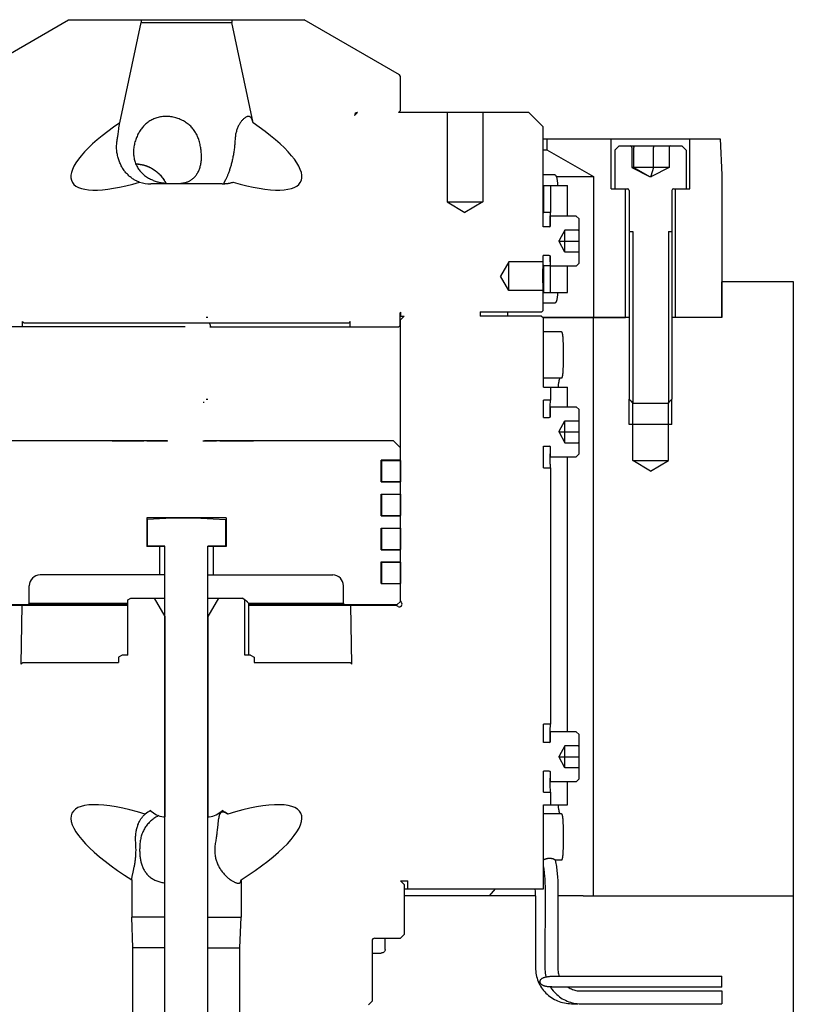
# Model space of a CAD drawing. Extents: x 0 to 1189, y 0 to 841.
# Tile 79 of 84: x 840 to 948, y 526 to 664. Entities that reach past the tile are written whole.
import ezdxf

# ---------------------------------------------------------------- set-up
doc = ezdxf.new("R2010")
doc.units = 0
doc.header["$LTSCALE"] = 65.395
for name, color, linetype in [('MG46101_3B_G_55_R000_JG_BL13', 7, 'CONTINUOUS'), ('MG46_3B_AC_WEB_BL12', 7, 'CONTINUOUS'), ('MG46_3B_PPU_WEB_BL11', 7, 'CONTINUOUS'), ('MG46_3B_PSUP_WEB_BL14', 7, 'CONTINUOUS')]:
    doc.layers.add(name, color=color, linetype=linetype)

# ---------------------------------------------------------------- blocks, each defined once
blk = doc.blocks.new('MG46_3B_PPU_WEB_BL11', base_point=(604.15, 524.71))
at = {"layer": 'MG46_3B_PPU_WEB_BL11', "color": 7, "linetype": 'CONTINUOUS'}
for p, q in [((912.19, 541.65), (893.81, 541.65)), ((918.89, 541.65), (915.34, 541.65)), ((948.31, 440.65), (948.31, 541.65)), ((891.13, 534.15), (891.13, 535.75)), ((889.31, 533.65), (890.58, 533.65))]:
    blk.add_line(p, q, dxfattribs=at)
blk.add_lwpolyline([(891.13, 534.15), (891.12, 534.06), (891.09, 533.97), (891.04, 533.88), (890.98, 533.81), (890.89, 533.74), (890.8, 533.69), (890.69, 533.67), (890.58, 533.65)], dxfattribs=at)
blk = doc.blocks.new('MG46_3B_AC_WEB_BL12', base_point=(604.05, 493.06))
at = {"layer": 'MG46_3B_AC_WEB_BL12', "color": 7, "linetype": 'CONTINUOUS'}
for p, q in [((913.28, 647.65), (938.05, 647.65)), ((913.81, 647.65), (913.81, 646.15)), ((922.81, 640.65), (922.81, 647.65)), ((923.91, 646.68), (923.31, 646.08)), ((923.91, 646.68), (931.06, 646.68)), ((931.11, 646.68), (932.71, 646.68)), ((932.71, 646.68), (933.31, 646.08)), ((933.81, 640.65), (933.81, 647.65)), ((938.05, 647.65), (938.31, 642.65)), ((913.28, 646.15), (913.81, 646.15)), ((913.81, 646.15), (920.31, 642.4)), ((923.31, 646.08), (923.31, 640.68)), ((925.71, 646.48), (925.71, 643.68)), ((925.97, 643.68), (925.97, 646.48)), ((928.72, 643.68), (928.72, 646.48)), ((930.9, 646.48), (930.9, 643.68)), ((933.31, 646.08), (933.31, 640.68)), ((930.9, 643.68), (925.71, 643.68)), ((925.71, 643.68), (928.18, 642.4)), ((925.97, 643.68), (928.19, 642.4)), ((928.72, 643.68), (928.34, 642.43)), ((930.9, 643.68), (928.44, 642.4)), ((938.31, 642.65), (938.31, 622.65)), ((915.11, 642.4), (920.31, 642.4)), ((920.31, 642.4), (920.31, 622.65)), ((928.18, 642.4), (928.44, 642.4)), ((922.81, 640.65), (925.15, 640.65)), ((923.31, 640.68), (925.06, 640.68)), ((924.81, 622.65), (924.81, 640.65)), ((925.31, 640.43), (925.31, 611.23)), ((931.31, 640.43), (931.31, 611.23)), ((931.51, 640.65), (933.81, 640.65)), ((931.56, 640.68), (933.31, 640.68)), ((931.81, 622.65), (931.81, 640.65)), ((925.31, 634.68), (925.81, 634.68)), ((930.81, 634.68), (931.31, 634.68)), ((913.21, 622.65), (924.81, 622.65)), ((938.31, 622.65), (931.81, 622.65)), ((925.31, 611.23), (925.85, 610.68)), ((931.31, 611.23), (930.77, 610.68)), ((925.81, 610.68), (930.77, 610.68))]:
    blk.add_line(p, q, dxfattribs=at)
at = {"layer": 'MG46_3B_AC_WEB_BL12', "color": 2, "linetype": 'CONTINUOUS'}
for p, q in [((925.81, 634.68), (925.81, 610.68)), ((930.81, 634.68), (930.81, 610.68))]:
    blk.add_line(p, q, dxfattribs=at)
at = {"layer": 'MG46_3B_AC_WEB_BL12', "color": 7, "linetype": 'CONTINUOUS'}
for points in [[(925.79, 646.68), (925.81, 646.68), (925.84, 646.68), (925.86, 646.67), (925.88, 646.65), (925.9, 646.64), (925.92, 646.62), (925.94, 646.6), (925.95, 646.58), (925.96, 646.55), (925.96, 646.53), (925.97, 646.51), (925.97, 646.48)], [(928.75, 646.68), (928.75, 646.68), (928.74, 646.68), (928.74, 646.67), (928.74, 646.65), (928.73, 646.64), (928.73, 646.62), (928.73, 646.6), (928.73, 646.58), (928.72, 646.55), (928.72, 646.53), (928.72, 646.51), (928.72, 646.48)]]:
    blk.add_lwpolyline(points, dxfattribs=at)
for centre, start, end in [((925.06, 640.43), 0, 90), ((931.56, 640.43), 90, 180)]:
    blk.add_arc(centre, 0.25, start, end, dxfattribs=at)
for centre, start_param, end_param in [((925.51, 646.48), 0, 1.570796), ((931.11, 646.48), 1.570796, 3.141593)]:
    blk.add_ellipse(centre, major_axis=(0.202, 0), ratio=0.990268, start_param=start_param, end_param=end_param, dxfattribs=at)
blk = doc.blocks.new('MG46101_3B_G_55_R000_JG_BL13', base_point=(605.63, 512.66))
at = {"layer": 'MG46101_3B_G_55_R000_JG_BL13', "color": 7, "linetype": 'CONTINUOUS'}
for p, q in [((833.46, 656.64), (846.82, 664.35)), ((846.82, 664.35), (879.8, 664.35)), ((853.98, 649.92), (856.96, 663.95)), ((856.96, 664.35), (856.96, 663.95)), ((856.96, 663.95), (869.66, 663.95)), ((869.66, 664.35), (869.66, 663.95)), ((872.64, 649.92), (869.66, 663.95)), ((893.16, 656.64), (879.8, 664.35)), ((893.31, 656.38), (893.16, 656.64)), ((893.31, 651.65), (893.31, 656.38)), ((887.28, 651.35), (886.85, 650.93)), ((886.85, 650.93), (886.85, 650.96)), ((887.28, 651.35), (887.25, 651.35)), ((893.31, 651.65), (893.01, 651.35)), ((911.28, 651.35), (893.01, 651.35)), ((899.81, 651.35), (899.81, 638.86)), ((904.81, 651.35), (904.81, 638.86)), ((913.28, 649.35), (911.28, 651.35)), ((853.74, 648.31), (853.84, 649.08)), ((913.28, 635.35), (913.28, 649.35)), ((914.89, 642.65), (913.28, 642.65)), ((868.31, 641.35), (858.31, 641.35)), ((868.63, 641.65), (868.58, 641.56)), ((913.28, 641.15), (914.31, 641.15)), ((913.31, 641.15), (913.31, 637.35)), ((914.31, 641.15), (914.31, 637.35)), ((914.33, 641.15), (916.67, 641.15)), ((916.67, 636.85), (916.67, 641.15)), ((899.81, 638.86), (904.81, 638.86)), ((899.81, 638.86), (902.31, 637.35)), ((904.81, 638.86), (902.31, 637.35)), ((913.29, 636.98), (913.3, 637.2)), ((913.3, 637.2), (913.31, 637.35)), ((914.31, 637.35), (913.31, 637.35)), ((914.28, 636.79), (914.29, 637.02)), ((914.29, 637.02), (914.3, 637.23)), ((914.3, 637.23), (914.31, 637.35)), ((913.28, 636.8), (913.29, 636.98)), ((914.25, 635.61), (914.26, 635.79)), ((914.25, 635.42), (914.25, 635.61)), ((914.26, 636.05), (914.27, 636.3)), ((914.26, 635.79), (914.26, 636.05)), ((914.28, 636.6), (914.28, 636.79)), ((914.31, 635.55), (914.31, 636.85)), ((917.91, 636.85), (914.31, 636.85)), ((918.31, 636.45), (917.91, 636.85)), ((918.31, 630.25), (918.31, 636.45)), ((914.11, 635.35), (913.28, 635.35)), ((916.31, 634.89), (915.54, 633.43)), ((916.31, 631.81), (916.31, 634.89)), ((918.17, 634.89), (916.31, 634.89)), ((915.54, 633.28), (915.54, 633.43)), ((915.54, 633.35), (918.31, 633.35)), ((916.31, 631.81), (915.54, 633.28)), ((918.17, 631.81), (916.31, 631.81)), ((908.49, 630.45), (907.28, 628.45)), ((908.49, 626.45), (908.49, 630.45)), ((913.28, 630.45), (908.49, 630.45)), ((913.27, 630.08), (913.28, 630.3)), ((913.28, 630.45), (913.28, 631.35)), ((914.11, 631.35), (913.28, 631.35)), ((913.28, 630.3), (913.28, 630.45)), ((913.31, 629.95), (913.3, 630.15)), ((914.26, 631.18), (914.26, 631.28)), ((914.27, 630.94), (914.26, 631.18)), ((914.28, 630.71), (914.27, 630.94)), ((914.28, 630.51), (914.28, 630.71)), ((914.29, 630.34), (914.28, 630.51)), ((914.3, 630.15), (914.29, 630.34)), ((914.31, 629.95), (914.3, 630.15)), ((914.31, 626.15), (914.31, 631.15)), ((918.31, 630.25), (917.91, 629.85)), ((913.24, 628.74), (913.25, 628.97)), ((913.24, 628.51), (913.24, 628.74)), ((913.25, 629.43), (913.26, 629.62)), ((913.25, 629.19), (913.25, 629.43)), ((913.25, 628.97), (913.25, 629.19)), ((913.26, 629.85), (913.27, 630.08)), ((913.26, 629.62), (913.26, 629.85)), ((913.31, 629.95), (913.31, 626.15)), ((913.31, 629.95), (914.31, 629.95)), ((917.91, 629.85), (914.31, 629.85)), ((916.67, 626.15), (916.67, 629.85)), ((908.49, 626.45), (907.28, 628.45)), ((913.24, 628.28), (913.24, 628.51)), ((913.25, 628.05), (913.24, 628.28)), ((913.25, 627.83), (913.25, 628.05)), ((913.25, 627.58), (913.25, 627.83)), ((913.26, 627.36), (913.25, 627.58)), ((913.26, 627.12), (913.26, 627.36)), ((913.28, 626.45), (908.49, 626.45)), ((913.27, 626.9), (913.26, 627.12)), ((913.28, 626.68), (913.27, 626.9)), ((913.28, 626.45), (913.28, 626.68)), ((913.28, 623.65), (913.28, 626.45)), ((913.28, 626.15), (916.67, 626.15)), ((914.89, 624.65), (913.28, 624.65)), ((893.24, 621.55), (893.24, 623.25)), ((893.31, 623.41), (893.31, 622.85)), ((904.46, 623.45), (904.46, 622.85)), ((904.46, 623.45), (913.08, 623.45)), ((908.35, 622.85), (908.35, 623.45)), ((913.28, 623.65), (913.08, 623.45)), ((840.36, 621.35), (840.35, 622.08)), ((840.35, 622.08), (840.57, 621.85)), ((886.04, 621.85), (840.57, 621.85)), ((886.27, 622.08), (886.04, 621.85)), ((886.26, 621.35), (886.27, 622.08)), ((893.24, 622.85), (893.81, 622.85)), ((893.31, 622.35), (893.24, 622.35)), ((893.31, 622.35), (893.81, 622.85)), ((893.31, 582.99), (893.31, 622.35)), ((913.01, 622.85), (904.46, 622.85)), ((913.31, 622.55), (913.01, 622.85)), ((913.31, 612.9), (913.31, 622.55)), ((863.13, 621.35), (833.58, 621.35)), ((866.59, 621.35), (893.04, 621.35)), ((893.24, 621.55), (893.04, 621.35)), ((915.83, 620.65), (913.31, 620.65)), ((916.06, 618.76), (916.06, 616.15)), ((915.83, 614.15), (913.31, 614.15)), ((913.31, 612.9), (914.31, 612.9)), ((914.31, 612.9), (914.31, 611.1)), ((914.34, 612.9), (916.67, 612.9)), ((916.67, 610.15), (916.67, 612.9)), ((913.31, 608.65), (913.31, 611.1)), ((914.31, 611.1), (913.31, 611.1)), ((914.29, 610.77), (914.3, 610.93)), ((914.25, 609.39), (914.26, 609.58)), ((914.26, 609.95), (914.27, 610.18)), ((914.26, 609.77), (914.26, 609.95)), ((914.26, 609.58), (914.26, 609.77)), ((914.27, 610.18), (914.28, 610.39)), ((914.28, 610.57), (914.29, 610.77)), ((914.28, 610.39), (914.28, 610.57)), ((914.31, 608.85), (914.31, 610.15)), ((914.31, 610.15), (917.91, 610.15)), ((917.91, 610.15), (918.31, 609.75)), ((918.31, 603.55), (918.31, 609.75)), ((913.31, 608.65), (914.11, 608.65)), ((914.25, 609.2), (914.25, 609.39)), ((914.25, 608.72), (914.25, 609.2)), ((915.54, 606.73), (916.31, 608.19)), ((916.31, 605.11), (916.31, 608.19)), ((916.31, 608.19), (918.17, 608.19)), ((915.54, 606.58), (915.54, 606.73)), ((915.54, 606.65), (918.31, 606.65)), ((860.67, 605.4), (834.32, 605.4)), ((852.92, 605.35), (852.92, 605.4)), ((857.33, 605.35), (852.92, 605.35)), ((857.25, 605.4), (857.25, 605.35)), ((857.33, 605.35), (857.33, 605.4)), ((857.79, 605.35), (857.79, 605.4)), ((860.67, 605.35), (857.79, 605.35)), ((858.25, 605.4), (858.25, 605.35)), ((858.36, 605.4), (858.36, 605.35)), ((860.5, 605.4), (860.5, 605.35)), ((860.67, 605.35), (860.67, 605.4)), ((867.54, 605.35), (865.6, 605.35)), ((865.85, 605.4), (865.85, 605.35)), ((892.3, 605.4), (865.85, 605.4)), ((866.42, 605.4), (866.42, 605.35)), ((866.73, 605.4), (866.73, 605.35)), ((866.98, 605.4), (866.98, 605.35)), ((867.18, 605.4), (867.18, 605.35)), ((867.32, 605.4), (867.32, 605.35)), ((867.54, 605.35), (867.54, 605.4)), ((868, 605.35), (868, 605.4)), ((872.69, 605.35), (868, 605.35)), ((868.05, 605.4), (868.05, 605.35)), ((868.14, 605.4), (868.14, 605.35)), ((872.69, 605.35), (872.69, 605.4)), ((893.3, 604.4), (892.3, 605.4)), ((915.54, 606.58), (916.31, 605.11)), ((893.3, 602.67), (893.3, 604.4)), ((913.31, 601.6), (913.31, 604.65)), ((913.31, 604.65), (914.11, 604.65)), ((914.25, 604.59), (914.25, 603.57)), ((914.31, 603.15), (914.31, 604.45)), ((916.31, 605.11), (918.17, 605.11)), ((890.61, 599.64), (890.61, 602.67)), ((893.3, 602.67), (890.61, 602.67)), ((890.61, 602.65), (893.3, 602.65)), ((890.65, 602.65), (890.65, 599.66)), ((893.3, 602.65), (893.3, 599.66)), ((914.25, 603.38), (914.25, 603.57)), ((914.26, 603.19), (914.25, 603.38)), ((914.26, 603), (914.26, 603.19)), ((914.26, 602.82), (914.26, 603)), ((914.27, 602.59), (914.26, 602.82)), ((914.28, 602.37), (914.27, 602.59)), ((914.31, 603.15), (917.91, 603.15)), ((916.67, 564.65), (916.67, 603.15)), ((917.91, 603.15), (918.31, 603.55)), ((913.31, 601.6), (914.31, 601.6)), ((914.28, 602.18), (914.28, 602.37)), ((914.29, 602.01), (914.28, 602.18)), ((914.3, 601.81), (914.29, 602.01)), ((914.31, 601.61), (914.3, 601.81)), ((914.31, 601.6), (914.31, 565.7)), ((890.61, 599.66), (893.3, 599.66)), ((893.3, 599.64), (890.61, 599.64)), ((893.3, 597.92), (893.3, 599.64)), ((890.61, 594.89), (890.61, 597.92)), ((890.61, 597.92), (893.3, 597.92)), ((890.61, 597.9), (893.3, 597.9)), ((890.65, 597.9), (890.65, 594.91)), ((893.3, 597.9), (893.3, 594.91)), ((857.75, 594.6), (857.75, 590.6)), ((868.87, 594.6), (857.75, 594.6)), ((861.31, 594.55), (857.81, 594.37)), ((857.81, 594.37), (857.81, 590.65)), ((865.31, 594.55), (861.31, 594.55)), ((865.31, 594.55), (868.81, 594.37)), ((868.81, 594.37), (868.81, 590.65)), ((868.87, 594.6), (868.87, 590.6)), ((890.61, 594.91), (893.3, 594.91)), ((890.61, 594.89), (893.3, 594.89)), ((893.3, 593.17), (893.3, 594.89)), ((890.61, 590.14), (890.61, 593.17)), ((890.61, 593.17), (893.3, 593.17)), ((890.61, 593.15), (893.3, 593.15)), ((890.65, 593.15), (890.65, 590.16)), ((893.3, 593.15), (893.3, 590.16)), ((860.31, 590.6), (857.75, 590.6)), ((860.31, 590.65), (857.81, 590.65)), ((859.56, 590.6), (859.56, 586.6)), ((860.31, 474.55), (860.31, 590.65)), ((866.31, 474.55), (866.31, 590.65)), ((868.81, 590.65), (866.31, 590.65)), ((868.87, 590.6), (866.31, 590.6)), ((867.06, 590.6), (867.06, 586.6)), ((890.61, 590.16), (893.3, 590.16)), ((890.61, 590.14), (893.3, 590.14)), ((893.3, 588.42), (893.3, 590.14)), ((890.61, 585.39), (890.61, 588.42)), ((890.61, 588.42), (893.3, 588.42)), ((890.61, 588.4), (893.3, 588.4)), ((890.65, 588.4), (890.65, 585.41)), ((893.3, 588.4), (893.3, 585.41)), ((860.31, 586.6), (842.81, 586.6)), ((866.31, 586.6), (883.81, 586.6)), ((841.31, 582.6), (841.31, 585.1)), ((885.31, 582.6), (885.31, 585.1)), ((890.61, 585.41), (893.3, 585.41)), ((890.61, 585.39), (893.3, 585.39)), ((893.3, 582.9), (893.3, 585.39)), ((855.13, 583.14), (855.51, 583.35)), ((855.51, 583.35), (860.31, 583.35)), ((858.81, 583.35), (860.28, 580.8)), ((866.31, 583.35), (871.11, 583.35)), ((867.81, 583.35), (866.33, 580.8)), ((871.49, 583.14), (871.11, 583.35)), ((855.13, 582.4), (833.82, 582.4)), ((834.06, 582.35), (855.13, 582.35)), ((840.15, 574.13), (840.29, 582.35)), ((841.11, 582.4), (841.31, 582.6)), ((855.13, 582.6), (841.31, 582.6)), ((855.13, 575.35), (855.13, 583.14)), ((871.49, 575.35), (871.49, 583.14)), ((871.99, 582.66), (871.99, 575.35)), ((885.31, 582.6), (871.99, 582.6)), ((892.8, 582.4), (871.99, 582.4)), ((871.99, 582.35), (892.56, 582.35)), ((885.51, 582.4), (885.31, 582.6)), ((886.47, 574.13), (886.32, 582.35)), ((892.95, 582.19), (892.56, 582.35)), ((892.8, 582.4), (893.3, 582.9)), ((893.45, 582.77), (893.31, 582.99)), ((860.28, 580.8), (860.28, 552.75)), ((860.28, 580.8), (860.31, 580.8)), ((866.31, 580.8), (866.33, 580.8)), ((866.33, 580.8), (866.33, 552.75)), ((854.31, 575.35), (853.81, 575.07)), ((853.81, 575.07), (853.81, 574.35)), ((855.13, 575.35), (854.31, 575.35)), ((872.31, 575.35), (871.49, 575.35)), ((872.31, 575.35), (872.81, 575.07)), ((872.81, 575.07), (872.81, 574.35)), ((840.15, 574.13), (840.38, 574.35)), ((840.38, 574.35), (853.81, 574.35)), ((872.81, 574.35), (886.24, 574.35)), ((886.47, 574.13), (886.24, 574.35)), ((914.31, 565.7), (913.31, 565.7)), ((913.31, 563.15), (913.31, 565.7)), ((914.28, 565.17), (914.29, 565.37)), ((914.29, 565.37), (914.3, 565.55)), ((914.3, 565.55), (914.31, 565.7)), ((914.25, 563.99), (914.26, 564.18)), ((914.25, 563.8), (914.25, 563.99)), ((914.26, 564.55), (914.27, 564.78)), ((914.26, 564.37), (914.26, 564.55)), ((914.26, 564.18), (914.26, 564.37)), ((914.27, 564.78), (914.28, 564.99)), ((914.28, 564.99), (914.28, 565.17)), ((917.91, 564.65), (914.31, 564.65)), ((914.31, 563.35), (914.31, 564.65)), ((918.31, 564.25), (917.91, 564.65)), ((918.31, 558.05), (918.31, 564.25)), ((914.11, 563.15), (913.31, 563.15)), ((914.25, 563.22), (914.25, 563.8)), ((916.31, 562.69), (915.54, 561.23)), ((918.17, 562.69), (916.31, 562.69)), ((916.31, 559.61), (916.31, 562.69)), ((915.54, 561.08), (915.54, 561.23)), ((915.54, 561.15), (918.31, 561.15)), ((916.31, 559.61), (915.54, 561.08)), ((914.11, 559.15), (913.31, 559.15)), ((913.31, 556.2), (913.31, 559.15)), ((914.25, 559.09), (914.25, 558.17)), ((914.31, 557.65), (914.31, 558.95)), ((918.17, 559.61), (916.31, 559.61)), ((914.25, 557.98), (914.25, 558.17)), ((914.26, 557.79), (914.25, 557.98)), ((914.26, 557.6), (914.26, 557.79)), ((914.26, 557.42), (914.26, 557.6)), ((914.27, 557.19), (914.26, 557.42)), ((914.28, 556.97), (914.27, 557.19)), ((917.91, 557.65), (914.31, 557.65)), ((916.67, 554.4), (916.67, 557.65)), ((918.31, 558.05), (917.91, 557.65)), ((913.31, 556.2), (914.31, 556.2)), ((914.28, 556.78), (914.28, 556.97)), ((914.29, 556.61), (914.28, 556.78)), ((914.3, 556.41), (914.29, 556.61)), ((914.31, 556.21), (914.3, 556.41)), ((914.31, 556.2), (914.31, 554.4)), ((913.31, 554.4), (916.67, 554.4)), ((913.31, 542.65), (913.31, 554.4)), ((858.31, 553.59), (858.31, 553.62)), ((868.31, 553.59), (868.31, 553.62)), ((915.83, 553.15), (913.31, 553.15)), ((860.11, 552.75), (860.31, 552.75)), ((866.31, 552.75), (866.51, 552.75)), ((867.7, 551.66), (867.61, 550.88)), ((916.06, 551.26), (916.06, 548.65)), ((913.38, 546.73), (913.31, 546.7)), ((914.96, 546.67), (915.01, 546.42)), ((915.83, 546.65), (914.96, 546.65)), ((855.79, 544.77), (855.89, 545.21)), ((855.89, 545.21), (855.95, 545.45)), ((855.66, 543.92), (855.66, 538.7)), ((870.96, 543.92), (870.96, 538.7)), ((893.31, 543.75), (894.31, 543.75)), ((893.81, 543.25), (893.31, 543.75)), ((893.81, 543.25), (893.81, 536.25)), ((894.31, 542.65), (894.31, 543.75)), ((893.81, 542.65), (913.31, 542.65)), ((905.74, 541.65), (906.61, 542.65)), ((913.54, 542.68), (913.52, 531.58)), ((915.34, 542.68), (915.32, 531.58)), ((912.22, 540.52), (912.2, 531.6)), ((855.81, 534.4), (855.66, 538.7)), ((860.31, 538.7), (855.66, 538.7)), ((866.31, 538.7), (870.96, 538.7)), ((870.81, 534.4), (870.96, 538.7)), ((889.31, 535.35), (889.31, 526.9)), ((889.71, 535.75), (893.31, 535.75)), ((893.81, 536.25), (893.31, 535.75)), ((860.31, 534.4), (855.81, 534.4)), ((855.81, 499.65), (855.81, 534.4)), ((866.31, 534.4), (870.81, 534.4)), ((870.81, 499.65), (870.81, 534.4)), ((914.58, 530.4), (914.79, 530.4)), ((914.79, 530.4), (938.31, 530.4)), ((938.31, 528.9), (938.31, 530.4)), ((918.21, 528.37), (938.31, 528.37)), ((918.54, 528.35), (938.31, 528.35)), ((938.31, 528.37), (938.31, 526.55)), ((889.31, 526.9), (888.81, 526.4)), ((917.23, 526.57), (918.15, 526.57)), ((918.54, 526.55), (938.31, 526.55))]:
    blk.add_line(p, q, dxfattribs=at)
for points in [[(860.48, 650.81), (860.32, 650.8), (860.15, 650.8), (859.99, 650.78), (859.83, 650.76), (859.67, 650.74), (859.51, 650.7), (859.35, 650.67), (859.19, 650.62), (859.04, 650.58), (858.89, 650.52), (858.75, 650.46), (858.6, 650.4), (858.46, 650.33), (858.33, 650.26), (858.2, 650.18), (858.07, 650.1), (857.95, 650.01), (857.83, 649.93), (857.71, 649.83), (857.6, 649.74), (857.49, 649.64), (857.39, 649.53), (857.29, 649.43), (857.19, 649.32), (857.1, 649.2), (857.01, 649.09), (856.92, 648.97), (856.85, 648.86)], [(865.09, 647.39), (865.04, 647.56), (864.99, 647.72), (864.93, 647.87), (864.87, 648.02), (864.8, 648.17), (864.73, 648.31), (864.65, 648.45), (864.58, 648.58), (864.49, 648.72), (864.4, 648.84), (864.31, 648.97), (864.22, 649.09), (864.12, 649.2), (864.01, 649.32), (863.91, 649.43), (863.79, 649.53), (863.68, 649.64), (863.56, 649.74), (863.43, 649.83), (863.3, 649.93), (863.17, 650.01), (863.03, 650.1), (862.89, 650.18), (862.75, 650.26), (862.6, 650.33), (862.45, 650.4), (862.29, 650.46), (862.13, 650.52), (861.97, 650.58), (861.81, 650.62), (861.65, 650.67), (861.48, 650.7), (861.32, 650.74), (861.15, 650.76), (860.98, 650.78), (860.82, 650.8), (860.65, 650.8), (860.48, 650.81)], [(872.01, 650.81), (871.95, 650.8), (871.89, 650.8), (871.84, 650.78), (871.77, 650.76), (871.71, 650.74), (871.65, 650.7), (871.58, 650.67), (871.52, 650.62), (871.45, 650.58), (871.39, 650.52), (871.32, 650.46), (871.25, 650.4), (871.18, 650.33), (871.12, 650.26), (871.05, 650.18), (870.99, 650.1), (870.92, 650.01), (870.86, 649.93), (870.8, 649.83), (870.74, 649.74), (870.69, 649.64), (870.63, 649.53), (870.58, 649.43), (870.53, 649.32), (870.48, 649.2), (870.43, 649.09), (870.39, 648.97), (870.35, 648.84), (870.31, 648.72), (870.28, 648.58), (870.24, 648.45), (870.21, 648.31), (870.19, 648.17), (870.17, 648.02), (870.15, 647.87), (870.13, 647.72), (870.12, 647.56), (870.11, 647.39)], [(872.2, 650.76), (872.19, 650.77), (872.14, 650.79), (872.1, 650.8), (872.05, 650.8), (872.01, 650.81)], [(853.84, 649.08), (853.87, 649.31), (853.89, 649.42), (853.91, 649.53), (853.92, 649.63), (853.94, 649.73), (853.96, 649.83), (853.98, 649.92)], [(872.64, 649.92), (872.62, 650), (872.6, 650.08), (872.58, 650.15), (872.56, 650.23), (872.54, 650.29), (872.52, 650.36), (872.49, 650.42), (872.46, 650.47), (872.44, 650.53), (872.41, 650.57), (872.37, 650.62), (872.34, 650.66), (872.3, 650.69), (872.27, 650.72), (872.23, 650.75), (872.2, 650.76)], [(853.6, 647.39), (853.63, 647.56), (853.65, 647.72), (853.68, 647.87), (853.7, 648.02), (853.74, 648.31)], [(856.85, 648.86), (856.84, 648.84), (856.76, 648.72), (856.68, 648.58), (856.61, 648.45), (856.53, 648.31), (856.46, 648.17), (856.4, 648.02), (856.33, 647.87), (856.27, 647.72), (856.21, 647.56), (856.16, 647.39)], [(856.76, 641.61), (856.67, 641.64), (856.58, 641.67), (856.49, 641.71), (856.39, 641.75), (856.3, 641.79), (856.2, 641.84), (856.09, 641.9), (855.99, 641.95), (855.88, 642.02), (855.78, 642.09), (855.67, 642.16), (855.56, 642.24), (855.45, 642.33), (855.34, 642.42), (855.24, 642.51), (855.14, 642.61), (855.04, 642.71), (854.94, 642.81), (854.84, 642.92), (854.75, 643.03), (854.66, 643.15), (854.58, 643.26), (854.49, 643.38), (854.41, 643.51), (854.33, 643.63), (854.26, 643.76), (854.19, 643.89), (854.12, 644.02), (854.06, 644.16), (854, 644.3), (853.94, 644.44), (853.88, 644.58), (853.83, 644.72), (853.79, 644.87), (853.74, 645.02), (853.7, 645.17), (853.67, 645.32), (853.64, 645.47), (853.61, 645.63), (853.58, 645.78), (853.57, 645.94), (853.55, 646.1), (853.54, 646.26), (853.53, 646.42), (853.53, 646.58), (853.54, 646.74), (853.55, 646.91), (853.56, 647.07), (853.58, 647.23), (853.6, 647.39)], [(856.16, 647.39), (856.11, 647.23), (856.06, 647.06), (856.02, 646.9), (855.99, 646.73), (855.96, 646.56), (855.94, 646.4), (855.92, 646.24), (855.91, 646.07), (855.9, 645.91), (855.9, 645.75), (855.91, 645.59), (855.92, 645.44), (855.93, 645.28), (855.95, 645.13), (855.98, 644.97), (856.01, 644.82), (856.05, 644.68), (856.09, 644.53), (856.14, 644.39), (856.19, 644.24), (856.25, 644.1), (856.32, 643.97), (856.38, 643.83), (856.46, 643.7), (856.53, 643.57), (856.62, 643.44), (856.71, 643.32), (856.8, 643.2), (856.9, 643.08), (857, 642.97), (857.11, 642.86), (857.22, 642.75), (857.34, 642.64), (857.46, 642.54), (857.58, 642.45), (857.71, 642.35), (857.85, 642.27), (857.98, 642.18), (858.12, 642.11), (858.26, 642.03), (858.4, 641.97), (858.54, 641.91), (858.67, 641.85), (858.81, 641.8), (858.94, 641.75), (859.07, 641.71), (859.2, 641.67), (859.33, 641.64), (859.46, 641.61), (859.59, 641.58), (859.71, 641.55), (859.83, 641.53), (859.96, 641.51), (860.08, 641.49), (860.2, 641.48), (860.31, 641.46), (860.42, 641.45), (860.52, 641.44), (860.62, 641.43), (860.71, 641.43), (860.79, 641.42), (860.88, 641.42), (860.97, 641.41), (861.05, 641.41), (861.14, 641.41), (861.22, 641.4), (861.31, 641.4), (861.39, 641.4), (861.48, 641.4), (861.56, 641.4)], [(864.78, 642.73), (864.79, 642.75), (864.86, 642.85), (864.93, 642.96), (864.99, 643.08), (865.04, 643.2), (865.09, 643.32), (865.14, 643.44), (865.19, 643.57), (865.23, 643.7), (865.26, 643.83), (865.3, 643.96), (865.33, 644.1), (865.35, 644.24), (865.37, 644.38), (865.39, 644.53), (865.41, 644.67), (865.42, 644.82), (865.43, 644.97), (865.43, 645.12), (865.43, 645.28), (865.42, 645.43), (865.42, 645.59), (865.4, 645.75), (865.39, 645.91), (865.37, 646.07), (865.35, 646.23), (865.32, 646.4), (865.29, 646.56), (865.26, 646.73), (865.22, 646.9), (865.18, 647.06), (865.14, 647.23), (865.09, 647.39)], [(870.11, 647.39), (870.1, 647.23), (870.1, 647.06), (870.08, 646.9), (870.07, 646.73), (870.05, 646.57), (870.03, 646.41), (870.01, 646.24), (869.99, 646.08), (869.97, 645.92), (869.94, 645.76), (869.92, 645.61), (869.89, 645.45), (869.86, 645.3), (869.83, 645.14), (869.8, 644.99), (869.76, 644.84), (869.73, 644.69), (869.7, 644.55), (869.66, 644.41), (869.63, 644.27), (869.59, 644.13), (869.56, 643.99), (869.52, 643.86), (869.48, 643.73), (869.44, 643.6), (869.4, 643.47), (869.37, 643.35), (869.33, 643.23), (869.29, 643.11), (869.25, 642.99), (869.21, 642.88), (869.17, 642.78), (869.13, 642.67), (869.09, 642.57), (869.05, 642.47), (869.01, 642.38), (868.97, 642.29), (868.93, 642.21), (868.89, 642.13), (868.86, 642.05), (868.82, 641.99), (868.79, 641.92), (868.76, 641.87), (868.73, 641.82), (868.7, 641.77), (868.68, 641.73), (868.65, 641.69), (868.63, 641.65)], [(856.22, 644.18), (856.26, 644.18), (856.43, 644.17), (856.6, 644.16), (856.77, 644.13), (856.94, 644.1), (857.11, 644.07), (857.28, 644.03), (857.44, 643.98), (857.61, 643.93), (857.77, 643.87), (857.93, 643.81), (858.09, 643.73), (858.25, 643.66), (858.41, 643.58), (858.56, 643.49), (858.71, 643.39), (858.85, 643.29), (859, 643.19), (859.14, 643.08), (859.27, 642.97), (859.4, 642.85), (859.53, 642.72), (859.66, 642.59), (859.78, 642.46), (859.89, 642.32), (860, 642.17), (860.11, 642.03), (860.21, 641.87), (860.3, 641.72), (860.39, 641.56), (860.45, 641.45)], [(856.23, 644.16), (856.26, 644.16), (856.31, 644.16), (856.36, 644.16), (856.42, 644.15), (856.47, 644.15), (856.53, 644.14), (856.58, 644.14), (856.63, 644.13), (856.69, 644.13), (856.74, 644.12), (856.8, 644.11), (856.85, 644.1), (856.9, 644.09), (856.96, 644.08), (857.01, 644.07), (857.06, 644.06), (857.12, 644.05), (857.17, 644.04), (857.22, 644.02), (857.28, 644.01), (857.33, 644), (857.38, 643.98), (857.44, 643.97), (857.49, 643.95), (857.54, 643.93), (857.59, 643.92), (857.65, 643.9), (857.7, 643.88), (857.75, 643.86), (857.8, 643.84), (857.85, 643.82), (857.91, 643.8), (857.96, 643.78), (858.01, 643.76), (858.06, 643.73), (858.11, 643.71), (858.16, 643.69), (858.21, 643.66), (858.26, 643.64), (858.31, 643.61), (858.36, 643.58), (858.41, 643.56), (858.45, 643.53), (858.5, 643.5), (858.55, 643.47), (858.6, 643.44), (858.65, 643.41), (858.69, 643.38), (858.74, 643.35), (858.79, 643.32), (858.83, 643.29), (858.88, 643.26), (858.93, 643.22), (858.97, 643.19), (859.02, 643.16), (859.06, 643.12), (859.1, 643.09), (859.15, 643.05), (859.19, 643.02), (859.24, 642.98), (859.28, 642.94), (859.32, 642.9), (859.36, 642.87), (859.4, 642.83), (859.45, 642.79), (859.49, 642.75), (859.53, 642.71), (859.57, 642.67), (859.61, 642.63), (859.65, 642.58), (859.68, 642.54), (859.72, 642.5), (859.76, 642.46), (859.8, 642.41), (859.83, 642.37), (859.87, 642.32), (859.91, 642.28), (859.94, 642.23), (859.98, 642.19), (860.01, 642.14), (860.05, 642.09), (860.08, 642.05), (860.11, 642), (860.14, 641.95), (860.18, 641.9), (860.21, 641.85), (860.24, 641.81), (860.27, 641.76), (860.3, 641.71), (860.33, 641.65), (860.36, 641.6), (860.39, 641.55), (860.41, 641.5), (860.44, 641.45)], [(861.56, 641.4), (861.64, 641.4), (861.72, 641.4), (861.81, 641.4), (861.89, 641.4), (861.97, 641.41), (862.04, 641.41), (862.12, 641.41), (862.19, 641.42), (862.27, 641.42), (862.34, 641.43), (862.42, 641.43), (862.5, 641.44), (862.58, 641.45), (862.67, 641.46), (862.76, 641.48), (862.85, 641.49), (862.94, 641.51), (863.03, 641.53), (863.13, 641.55), (863.22, 641.58), (863.31, 641.61), (863.4, 641.64), (863.49, 641.67), (863.59, 641.71), (863.68, 641.75), (863.77, 641.8), (863.86, 641.85), (863.95, 641.9), (864.04, 641.97), (864.13, 642.03), (864.23, 642.1), (864.31, 642.18), (864.4, 642.26), (864.49, 642.35), (864.57, 642.44), (864.65, 642.54), (864.72, 642.64), (864.78, 642.73)], [(914.89, 642.65), (914.91, 642.65), (914.94, 642.64), (914.96, 642.63), (914.98, 642.61), (915.01, 642.59), (915.03, 642.56), (915.05, 642.53), (915.07, 642.49), (915.09, 642.44), (915.11, 642.4), (915.13, 642.34), (915.15, 642.29), (915.17, 642.23), (915.18, 642.16), (915.2, 642.09), (915.21, 642.02), (915.23, 641.95), (915.24, 641.87), (915.25, 641.79), (915.26, 641.7), (915.27, 641.62), (915.28, 641.53), (915.29, 641.44), (915.3, 641.34), (915.3, 641.25), (915.31, 641.15)], [(868.58, 641.56), (868.56, 641.54), (868.55, 641.52), (868.54, 641.5), (868.53, 641.48), (868.53, 641.47), (868.53, 641.46), (868.52, 641.45), (868.53, 641.44), (868.53, 641.43), (868.54, 641.42), (868.55, 641.42)], [(868.55, 641.42), (868.55, 641.41), (868.57, 641.41), (868.58, 641.41), (868.6, 641.4), (868.63, 641.4), (868.66, 641.4), (868.69, 641.4)], [(868.69, 641.4), (868.72, 641.4), (868.75, 641.4), (868.79, 641.4), (868.83, 641.41), (868.88, 641.41), (868.93, 641.41), (868.98, 641.42), (869.03, 641.42), (869.08, 641.43), (869.14, 641.44), (869.2, 641.45), (869.27, 641.46), (869.33, 641.47), (869.4, 641.48), (869.47, 641.5), (869.54, 641.52), (869.62, 641.54), (869.69, 641.56), (869.77, 641.58), (869.85, 641.61)], [(914.27, 636.3), (914.27, 636.52), (914.28, 636.6)], [(913.3, 630.15), (913.29, 630.33), (913.29, 630.39)], [(915.31, 626.15), (915.3, 626.06), (915.3, 625.96), (915.29, 625.87), (915.28, 625.78), (915.27, 625.69), (915.26, 625.61), (915.25, 625.52), (915.24, 625.44), (915.23, 625.36), (915.21, 625.29), (915.2, 625.21), (915.18, 625.15), (915.17, 625.08), (915.15, 625.02), (915.13, 624.96), (915.11, 624.91), (915.09, 624.86), (915.07, 624.82), (915.05, 624.78), (915.03, 624.75), (915.01, 624.72), (914.98, 624.7), (914.96, 624.68), (914.94, 624.66), (914.91, 624.66), (914.89, 624.65)], [(866.54, 621.85), (866.56, 621.8), (866.58, 621.74), (866.6, 621.68), (866.62, 621.61), (866.63, 621.55), (866.65, 621.49), (866.67, 621.42), (866.68, 621.35)], [(915.83, 620.65), (915.84, 620.65), (915.86, 620.64), (915.87, 620.63), (915.88, 620.61), (915.9, 620.58), (915.91, 620.55), (915.92, 620.52), (915.93, 620.48), (915.95, 620.43), (915.96, 620.38), (915.97, 620.32), (915.98, 620.26), (915.99, 620.2), (916, 620.13), (916, 620.06), (916.01, 619.98), (916.02, 619.9), (916.03, 619.82), (916.03, 619.73), (916.04, 619.64), (916.04, 619.55), (916.05, 619.46), (916.05, 619.36), (916.05, 619.26), (916.06, 619.16), (916.06, 619.06), (916.06, 618.96), (916.06, 618.86), (916.06, 618.76)], [(916.06, 616.15), (916.06, 616.05), (916.06, 615.95), (916.06, 615.85), (916.06, 615.75), (916.06, 615.64), (916.05, 615.55), (916.05, 615.45), (916.05, 615.35), (916.04, 615.26), (916.04, 615.17), (916.03, 615.08), (916.03, 614.99), (916.02, 614.91), (916.01, 614.83), (916, 614.75), (916, 614.68), (915.99, 614.61), (915.98, 614.55), (915.97, 614.49), (915.96, 614.43), (915.95, 614.38), (915.93, 614.33), (915.92, 614.29), (915.91, 614.26), (915.9, 614.22), (915.88, 614.2), (915.87, 614.18), (915.86, 614.17), (915.84, 614.16), (915.83, 614.15)], [(915.68, 614.15), (915.66, 614.15), (915.65, 614.14), (915.63, 614.13), (915.61, 614.11), (915.6, 614.09), (915.58, 614.06), (915.56, 614.03), (915.55, 614), (915.53, 613.96), (915.52, 613.91), (915.5, 613.86), (915.49, 613.81), (915.47, 613.75), (915.46, 613.69), (915.45, 613.62), (915.43, 613.55), (915.42, 613.48), (915.41, 613.41), (915.4, 613.33), (915.39, 613.25), (915.38, 613.17), (915.37, 613.08), (915.36, 612.99), (915.35, 612.9)], [(914.3, 610.93), (914.31, 611.1), (914.31, 611.1)], [(871.49, 583.14), (871.52, 583.11), (871.56, 583.09), (871.59, 583.07), (871.63, 583.04), (871.66, 583.01), (871.7, 582.98), (871.74, 582.95), (871.77, 582.91), (871.81, 582.87), (871.84, 582.84), (871.88, 582.79), (871.92, 582.75), (871.95, 582.71), (871.99, 582.66)], [(915.35, 554.4), (915.36, 554.32), (915.37, 554.23), (915.38, 554.14), (915.39, 554.06), (915.4, 553.98), (915.41, 553.9), (915.42, 553.83), (915.43, 553.75), (915.45, 553.69), (915.46, 553.62), (915.47, 553.56), (915.49, 553.5), (915.5, 553.45), (915.52, 553.4), (915.53, 553.35), (915.55, 553.31), (915.56, 553.28), (915.58, 553.24), (915.6, 553.22), (915.61, 553.19), (915.63, 553.18), (915.65, 553.16), (915.66, 553.16), (915.68, 553.15)], [(856.21, 549.2), (856.2, 549.36), (856.19, 549.52), (856.19, 549.68), (856.19, 549.83), (856.2, 549.98), (856.21, 550.13), (856.22, 550.28), (856.24, 550.42), (856.26, 550.57), (856.28, 550.71), (856.31, 550.85), (856.34, 550.98), (856.37, 551.12), (856.41, 551.25), (856.45, 551.37), (856.49, 551.49), (856.53, 551.62), (856.58, 551.73), (856.62, 551.84), (856.67, 551.95), (856.72, 552.06), (856.78, 552.16), (856.83, 552.25), (856.88, 552.35), (856.94, 552.43), (856.99, 552.51), (857.05, 552.59), (857.1, 552.66), (857.16, 552.73), (857.21, 552.8), (857.26, 552.86), (857.32, 552.91), (857.37, 552.96), (857.42, 553.01), (857.48, 553.06), (857.53, 553.1)], [(859.43, 552.9), (859.35, 552.86), (859.24, 552.8), (859.12, 552.74), (859, 552.67), (858.88, 552.59), (858.76, 552.51), (858.65, 552.42), (858.53, 552.33), (858.41, 552.24), (858.3, 552.14), (858.19, 552.03), (858.08, 551.92), (857.98, 551.81), (857.88, 551.69), (857.78, 551.57), (857.68, 551.44), (857.59, 551.31), (857.51, 551.18), (857.43, 551.04), (857.35, 550.9), (857.28, 550.76), (857.21, 550.62), (857.15, 550.47), (857.09, 550.32), (857.04, 550.16), (856.99, 550.01), (856.95, 549.85), (856.91, 549.69), (856.88, 549.53), (856.85, 549.37), (856.83, 549.2)], [(868.22, 553.36), (868.21, 553.35), (868.18, 553.34), (868.16, 553.32), (868.13, 553.3), (868.11, 553.28), (868.09, 553.26), (868.07, 553.23), (868.05, 553.21), (868.02, 553.17), (868, 553.13), (867.98, 553.09), (867.96, 553.05), (867.94, 553), (867.92, 552.95), (867.91, 552.9), (867.89, 552.84), (867.87, 552.78), (867.86, 552.71), (867.84, 552.64), (867.83, 552.56), (867.81, 552.48), (867.8, 552.4), (867.78, 552.3), (867.77, 552.21), (867.75, 552.11), (867.74, 552), (867.73, 551.89), (867.7, 551.66)], [(868.41, 553.4), (868.38, 553.4), (868.35, 553.4), (868.32, 553.39), (868.29, 553.39), (868.26, 553.38), (868.23, 553.37), (868.22, 553.36)], [(869.09, 553.1), (869.04, 553.14), (869, 553.17), (868.95, 553.2), (868.9, 553.23), (868.86, 553.26), (868.81, 553.29), (868.77, 553.31), (868.73, 553.33), (868.68, 553.35), (868.64, 553.36), (868.6, 553.37), (868.56, 553.38), (868.52, 553.39), (868.48, 553.4), (868.45, 553.4), (868.41, 553.4)], [(915.83, 553.15), (915.84, 553.15), (915.86, 553.14), (915.87, 553.13), (915.88, 553.11), (915.9, 553.08), (915.91, 553.05), (915.92, 553.02), (915.93, 552.98), (915.95, 552.93), (915.96, 552.88), (915.97, 552.82), (915.98, 552.76), (915.99, 552.7), (916, 552.63), (916, 552.56), (916.01, 552.48), (916.02, 552.4), (916.03, 552.32), (916.03, 552.23), (916.04, 552.14), (916.04, 552.05), (916.05, 551.96), (916.05, 551.86), (916.05, 551.76), (916.06, 551.66), (916.06, 551.56), (916.06, 551.46), (916.06, 551.36), (916.06, 551.26)], [(867.61, 550.88), (867.58, 550.6), (867.56, 550.45), (867.55, 550.3), (867.53, 550.15), (867.51, 550), (867.48, 549.84), (867.46, 549.69), (867.43, 549.53), (867.41, 549.37), (867.38, 549.2)], [(855.95, 545.45), (855.97, 545.57), (856, 545.69), (856.02, 545.81), (856.05, 545.94), (856.07, 546.06), (856.09, 546.19), (856.12, 546.32), (856.14, 546.45), (856.15, 546.58), (856.17, 546.71), (856.19, 546.85), (856.2, 546.98), (856.22, 547.12), (856.23, 547.26), (856.24, 547.41), (856.24, 547.55), (856.25, 547.7), (856.25, 547.85), (856.26, 548.01), (856.26, 548.17), (856.25, 548.33), (856.25, 548.5), (856.24, 548.67), (856.23, 548.84), (856.22, 549.02), (856.21, 549.2)], [(856.83, 549.2), (856.81, 549.02), (856.79, 548.84), (856.78, 548.66), (856.77, 548.49), (856.77, 548.32), (856.76, 548.15), (856.76, 547.99), (856.77, 547.84), (856.77, 547.68), (856.78, 547.53), (856.79, 547.39), (856.81, 547.24), (856.82, 547.1), (856.84, 546.95), (856.87, 546.82), (856.89, 546.68), (856.92, 546.54), (856.95, 546.41), (856.98, 546.28), (857.02, 546.15), (857.06, 546.02), (857.11, 545.89), (857.16, 545.77), (857.21, 545.64), (857.26, 545.52), (857.32, 545.4), (857.39, 545.28), (857.46, 545.16), (857.52, 545.07)], [(867.38, 549.2), (867.35, 549.02), (867.32, 548.84), (867.3, 548.66), (867.28, 548.49), (867.27, 548.32), (867.27, 548.15), (867.27, 547.99), (867.28, 547.84), (867.29, 547.68), (867.3, 547.53), (867.32, 547.38), (867.34, 547.24), (867.37, 547.09), (867.4, 546.95), (867.43, 546.82), (867.47, 546.68), (867.51, 546.54), (867.56, 546.41), (867.61, 546.28), (867.67, 546.15), (867.72, 546.02), (867.79, 545.89), (867.85, 545.77), (867.92, 545.64), (868, 545.52), (868.07, 545.4), (868.15, 545.28), (868.24, 545.16), (868.32, 545.05), (868.41, 544.94), (868.5, 544.83), (868.6, 544.72), (868.69, 544.62), (868.79, 544.52), (868.89, 544.43), (868.98, 544.33), (869.08, 544.25), (869.18, 544.16), (869.27, 544.09), (869.37, 544.01), (869.46, 543.94), (869.56, 543.87), (869.65, 543.81), (869.74, 543.76), (869.82, 543.71), (869.91, 543.66), (869.99, 543.62), (870.07, 543.58), (870.14, 543.54), (870.21, 543.52), (870.28, 543.49), (870.35, 543.47), (870.41, 543.45), (870.47, 543.44), (870.53, 543.44), (870.58, 543.43)], [(916.06, 548.65), (916.06, 548.55), (916.06, 548.45), (916.06, 548.35), (916.06, 548.25), (916.06, 548.14), (916.05, 548.05), (916.05, 547.95), (916.05, 547.85), (916.04, 547.76), (916.04, 547.67), (916.03, 547.58), (916.03, 547.49), (916.02, 547.41), (916.01, 547.33), (916, 547.25), (916, 547.18), (915.99, 547.11), (915.98, 547.05), (915.97, 546.99), (915.96, 546.93), (915.95, 546.88), (915.93, 546.83), (915.92, 546.79), (915.91, 546.76), (915.9, 546.72), (915.88, 546.7), (915.87, 546.68), (915.86, 546.67), (915.84, 546.66), (915.83, 546.65)], [(914.26, 546.9), (914.21, 546.9), (914.16, 546.9), (914.1, 546.9), (914.05, 546.89), (914, 546.89), (913.95, 546.88), (913.9, 546.88), (913.85, 546.87), (913.8, 546.86), (913.75, 546.85), (913.7, 546.83), (913.65, 546.82), (913.61, 546.81), (913.57, 546.8), (913.52, 546.78), (913.48, 546.77), (913.45, 546.75), (913.41, 546.74), (913.38, 546.73)], [(914.96, 546.67), (914.95, 546.67), (914.95, 546.68), (914.94, 546.69), (914.93, 546.7), (914.92, 546.71), (914.9, 546.72), (914.88, 546.74), (914.86, 546.75), (914.84, 546.76), (914.81, 546.77), (914.79, 546.79), (914.76, 546.8), (914.73, 546.81), (914.69, 546.82), (914.66, 546.84), (914.62, 546.85), (914.58, 546.86), (914.54, 546.87), (914.49, 546.87), (914.45, 546.88), (914.4, 546.89), (914.36, 546.89), (914.31, 546.9), (914.26, 546.9)], [(915.01, 546.42), (915.05, 546.21), (915.09, 546), (915.13, 545.79), (915.16, 545.57), (915.19, 545.35), (915.21, 545.12), (915.24, 544.89), (915.26, 544.65), (915.28, 544.41), (915.3, 544.17), (915.31, 543.92), (915.32, 543.68), (915.33, 543.43), (915.34, 543.18), (915.34, 542.93), (915.34, 542.68)], [(855.66, 543.92), (855.66, 543.98), (855.66, 544.06), (855.67, 544.13), (855.68, 544.21), (855.7, 544.3), (855.71, 544.38), (855.73, 544.48), (855.75, 544.57), (855.77, 544.67), (855.79, 544.77)], [(857.52, 545.07), (857.53, 545.05), (857.61, 544.94), (857.69, 544.83), (857.78, 544.72), (857.87, 544.62), (857.97, 544.52), (858.07, 544.43), (858.18, 544.33), (858.29, 544.25), (858.4, 544.16), (858.52, 544.08), (858.64, 544.01), (858.77, 543.94), (858.89, 543.87), (859.03, 543.81), (859.16, 543.76), (859.3, 543.71), (859.44, 543.66), (859.58, 543.62), (859.72, 543.58), (859.87, 543.54), (860.02, 543.52), (860.17, 543.49), (860.31, 543.47)], [(913.31, 545.74), (913.33, 545.61), (913.36, 545.45), (913.38, 545.28), (913.4, 545.1), (913.42, 544.92), (913.44, 544.74), (913.46, 544.54), (913.48, 544.35), (913.49, 544.15), (913.51, 543.95), (913.52, 543.74), (913.53, 543.53), (913.53, 543.32), (913.54, 543.11), (913.54, 542.9), (913.54, 542.68)], [(870.58, 543.43), (870.63, 543.44), (870.67, 543.44), (870.71, 543.45), (870.75, 543.46), (870.77, 543.47)], [(870.77, 543.47), (870.78, 543.48), (870.81, 543.5), (870.84, 543.53), (870.87, 543.55), (870.89, 543.59), (870.91, 543.62), (870.92, 543.66), (870.94, 543.7), (870.95, 543.75), (870.95, 543.8), (870.96, 543.86), (870.96, 543.92)], [(912.11, 542.65), (912.12, 542.57), (912.14, 542.38), (912.16, 542.19), (912.17, 541.99), (912.18, 541.79), (912.19, 541.58), (912.2, 541.37), (912.21, 541.16), (912.22, 540.95), (912.22, 540.73), (912.22, 540.52)], [(912.2, 531.6), (912.21, 531.35), (912.23, 531.11), (912.26, 530.86), (912.3, 530.62), (912.35, 530.38), (912.42, 530.14), (912.5, 529.91), (912.58, 529.68), (912.68, 529.45), (912.8, 529.23), (912.92, 529.02), (913.05, 528.81), (913.19, 528.61), (913.34, 528.41), (913.5, 528.22), (913.67, 528.05), (913.85, 527.88), (914.04, 527.71), (914.23, 527.56), (914.43, 527.42), (914.64, 527.29), (914.86, 527.17), (915.08, 527.05), (915.3, 526.95), (915.53, 526.87), (915.77, 526.79), (916, 526.72), (916.25, 526.67), (916.49, 526.63), (916.73, 526.6), (916.98, 526.58), (917.23, 526.57)], [(913.52, 531.58), (913.53, 531.34), (913.55, 531.09), (913.58, 530.85), (913.62, 530.6), (913.67, 530.36), (913.68, 530.33)], [(915.32, 531.58), (915.33, 531.41), (915.34, 531.24), (915.36, 531.08), (915.39, 530.91), (915.43, 530.75), (915.48, 530.58), (915.54, 530.43), (915.54, 530.4)], [(938.31, 528.9), (914.59, 528.9), (914.49, 528.91), (914.38, 528.91), (914.28, 528.91), (914.18, 528.92), (914.08, 528.92), (913.99, 528.93), (913.9, 528.94), (913.81, 528.96), (913.73, 528.97), (913.64, 528.99), (913.56, 529.01), (913.48, 529.03), (913.41, 529.06), (913.34, 529.09), (913.27, 529.12), (913.21, 529.15), (913.15, 529.18), (913.1, 529.22), (913.05, 529.25), (913.01, 529.29), (912.98, 529.32), (912.94, 529.36), (912.92, 529.4), (912.89, 529.44), (912.87, 529.47), (912.86, 529.51), (912.85, 529.55), (912.84, 529.59), (912.83, 529.63), (912.83, 529.67), (912.84, 529.71), (912.84, 529.75), (912.85, 529.79), (912.87, 529.83), (912.89, 529.87), (912.91, 529.91), (912.94, 529.94), (912.97, 529.98), (913.01, 530.02), (913.05, 530.05), (913.09, 530.09), (913.15, 530.13), (913.2, 530.16), (913.27, 530.19), (913.34, 530.22), (913.41, 530.25), (913.49, 530.28), (913.57, 530.3), (913.65, 530.32), (913.73, 530.34), (913.82, 530.35), (913.91, 530.37), (914, 530.38), (914.09, 530.39), (914.18, 530.39), (914.28, 530.4), (914.38, 530.4), (914.48, 530.4), (914.58, 530.4)], [(914.29, 528.91), (914.37, 528.79), (914.51, 528.59), (914.66, 528.39), (914.82, 528.21), (914.99, 528.03), (915.17, 527.86), (915.36, 527.7), (915.55, 527.54), (915.75, 527.4), (915.96, 527.27), (916.18, 527.15), (916.4, 527.04), (916.62, 526.94), (916.85, 526.85), (917.09, 526.77), (917.32, 526.71), (917.56, 526.65), (917.81, 526.61), (918.05, 526.58), (918.3, 526.56), (918.54, 526.55)], [(916.75, 528.9), (916.79, 528.88), (916.93, 528.79), (917.08, 528.71), (917.23, 528.63), (917.39, 528.57), (917.55, 528.51), (917.71, 528.46), (917.87, 528.43), (918.04, 528.39), (918.21, 528.37), (918.38, 528.36), (918.54, 528.35)]]:
    blk.add_lwpolyline(points, dxfattribs=at)
for centre, radius, start, end in [((887.25, 650.95), 0.4, 90, 179), ((858.33, 646.35), 5, 251.7411, 269.7627), ((868.29, 646.35), 5, 270.2373, 288.2589), ((914.11, 635.55), 0.2, 270, 360), ((918.17, 635.03), 0.14, 270, 360), ((918.17, 631.67), 0.14, 0, 90), ((914.11, 631.15), 0.2, 0, 90), ((893.44, 623.25), 0.2, 130.5416, 180), ((914.11, 608.85), 0.2, 270, 360), ((918.17, 608.33), 0.14, 270, 360), ((914.11, 604.45), 0.2, 0, 90), ((918.17, 604.97), 0.14, 0, 90), ((842.81, 585.1), 1.5, 90, 180), ((883.81, 585.1), 1.5, 0, 90), ((893.11, 582.55), 0.4, 247, 32), ((914.11, 563.35), 0.2, 270, 360), ((918.17, 562.83), 0.14, 270, 360), ((914.11, 558.95), 0.2, 0, 90), ((918.17, 559.47), 0.14, 0, 90), ((860.66, 549.2), 5, 118.0343, 128.7876), ((860.4, 555.74), 3, 225.7012, 264.353), ((866.21, 555.74), 3, 275.647, 314.2988), ((865.96, 549.2), 5, 51.2124, 61.9657), ((889.71, 535.35), 0.4, 90, 180)]:
    blk.add_arc(centre, radius, start, end, dxfattribs=at)
for centre, major_axis, start_param, end_param in [((863.31, 649.55), (16.03, 7.86), 2.049124, 4.159433), ((863.31, 649.55), (16.03, -7.86), -1.01784, 1.092468), ((863.31, 545.38), (16.03, -7.86), 2.072698, 4.356391), ((863.31, 545.38), (-16.03, -7.86), 1.926794, 4.210488)]:
    blk.add_ellipse(centre, major_axis=major_axis, ratio=0.280065, start_param=start_param, end_param=end_param, dxfattribs=at)
blk = doc.blocks.new('MG46_3B_PSUP_WEB_BL14', base_point=(604.15, 478.06))
at = {"layer": 'MG46_3B_PSUP_WEB_BL14', "color": 7, "linetype": 'CONTINUOUS'}
for p, q in [((938.31, 622.65), (938.31, 627.65)), ((948.31, 627.65), (938.31, 627.65)), ((948.31, 541.65), (948.31, 627.65)), ((866.31, 622.65), (866.09, 622.65)), ((925.31, 622.65), (913.21, 622.65)), ((920.31, 541.65), (920.31, 622.65)), ((925.31, 622.65), (925.31, 611.23)), ((931.31, 622.65), (931.31, 611.23)), ((938.31, 622.65), (931.31, 622.65)), ((866.09, 611.23), (866.31, 611.23)), ((925.31, 611.23), (925.81, 610.73)), ((931.31, 611.23), (930.81, 610.73)), ((865.81, 610.73), (865.63, 610.73)), ((925.81, 602.65), (925.81, 610.73)), ((930.81, 602.65), (930.81, 610.73)), ((931.31, 607.65), (925.31, 607.65)), ((925.81, 602.65), (930.81, 602.65)), ((928.31, 601.15), (925.81, 602.65)), ((928.31, 601.15), (930.81, 602.65)), ((918.89, 541.65), (948.31, 541.65))]:
    blk.add_line(p, q, dxfattribs=at)
at = {"layer": 'MG46_3B_PSUP_WEB_BL14', "color": 2, "linetype": 'CONTINUOUS'}
for p, q in [((925.31, 607.65), (925.31, 611.23)), ((931.31, 607.65), (931.31, 611.23))]:
    blk.add_line(p, q, dxfattribs=at)

msp = doc.modelspace()

# ---------------------------------------------------------------- block references
at = {"layer": 'MG46101_3B_G_55_R000_JG_BL13'}
msp.add_blockref('MG46101_3B_G_55_R000_JG_BL13', (605.627, 512.659), dxfattribs=at)
at = {"layer": 'MG46_3B_AC_WEB_BL12'}
msp.add_blockref('MG46_3B_AC_WEB_BL12', (604.05, 493.059), dxfattribs=at)
at = {"layer": 'MG46_3B_PPU_WEB_BL11'}
msp.add_blockref('MG46_3B_PPU_WEB_BL11', (604.153, 524.706), dxfattribs=at)
at = {"layer": 'MG46_3B_PSUP_WEB_BL14'}
msp.add_blockref('MG46_3B_PSUP_WEB_BL14', (604.153, 478.059), dxfattribs=at)

doc.saveas('drawing.dxf')
